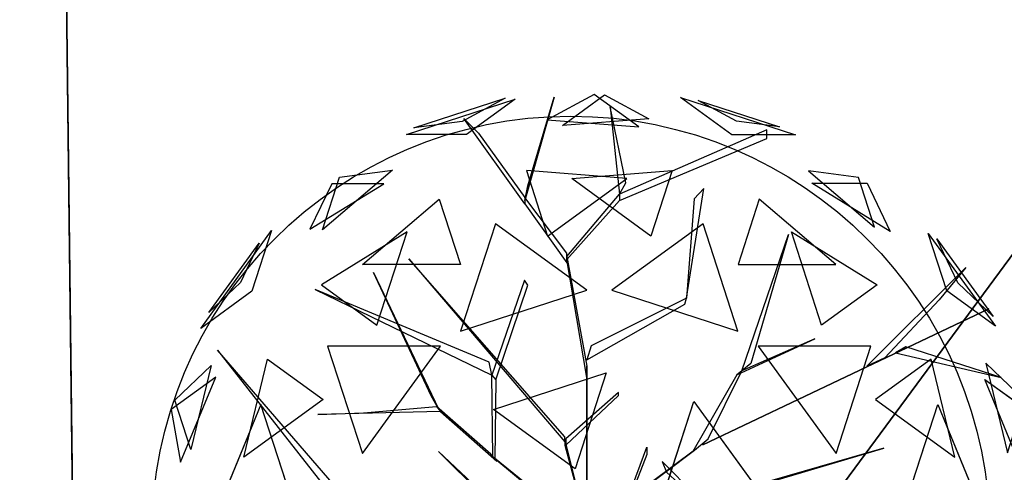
# Model space of a CAD drawing. Extents: x 22936 to 50368, y -4877 to 31080.
# Tile 75 of 256: x 43132 to 43426, y 1929 to 2064. Entities that reach past the tile are written whole.
import ezdxf

# ---------------------------------------------------------------- set-up
doc = ezdxf.new("R2010")
doc.units = 0
doc.layers.get('0').update_dxf_attribs({"linetype": 'CONTINUOUS'})
for name, color, linetype in [('00_TRACE_ARBRE', 3, 'CONTINUOUS'), ('00_TRACE_RDC', 241, 'CONTINUOUS'), ('08_AMENAGEMENTS_EXTERIEURS', 253, 'CONTINUOUS'), ('09_VEGETATION', 134, 'CONTINUOUS')]:
    doc.layers.add(name, color=color, linetype=linetype)

# ---------------------------------------------------------------- blocks, each defined once
blk = doc.blocks.new('TREE_GEOMETRIC_ROUND')
at = {"color": 7}
for p, q in [((73.1, 1727.2, 3565.9), (-113.8, 1626.2, 3265.8)), ((-53.5, 1603.3, 4661.7), (113.7, 1724.9, 4337.8)), ((250.8, 1598.1, 3199.5), (73.1, 1727.2, 3565.9)), ((113.7, 1724.9, 4337.8), (289.6, 1629.8, 4599.3)), ((-673.9, 1568, 4186.4), (-241.2, 1708.6, 4186.4)), ((-643.6, 1593.8, 3733.7), (-280.9, 1711.6, 3733.7)), ((-280.9, 1711.6, 3733.7), (-451.4, 1619.5, 3459.9)), ((-241.2, 1708.6, 4186.4), (-434.7, 1568, 4561.2)), ((-85.8, 1715.6, 3023), (-202.9, 1305.5, 3253.2)), ((-190.4, 1364.1, 3253.2), (-85.8, 1715.6, 3023)), ((620.5, 1566.6, 3316.1), (416.4, 1714.8, 3736.8)), ((416.4, 1714.8, 3736.8), (872.7, 1566.6, 3736.8)), ((638.1, 1620.9, 4415.9), (486, 1703.1, 4189.8)), ((486, 1703.1, 4189.8), (809.5, 1598, 4189.8)), ((136, 1677.9, 3577.5), (173.7, 1330.6, 3577.5)), ((198.8, 1376.7, 3650.7), (136, 1677.9, 3577.5)), ((-451.4, 1619.5, 3459.9), (-643.6, 1593.8, 3733.7)), ((-445.6, 1631.9, 3284.6), (-387.1, 1573.3, 3300.2)), ((-202.9, 1293, 3242.7), (-445.6, 1631.9, 3284.6)), ((-113.8, 1626.2, 3265.8), (250.8, 1598.1, 3199.5)), ((289.6, 1629.8, 4599.3), (-53.5, 1603.3, 4661.7)), ((809.5, 1598, 4189.8), (638.1, 1620.9, 4415.9)), ((-434.7, 1568, 4561.2), (-673.9, 1568, 4186.4)), ((-387.1, 1573.3, 3300.2), (-202.9, 1318.1, 3300.2)), ((759.5, 1585.9, 4205.1), (173.7, 1330.6, 3577.5)), ((872.7, 1566.6, 3736.8), (620.5, 1566.6, 3316.1)), ((759.5, 1552.4, 4205.1), (759.5, 1585.9, 4205.1)), ((173.7, 1305.5, 3608.8), (759.5, 1552.4, 4205.1)), ((-728.6, 1426.5, 3265.8), (-1007, 1189.4, 3199.5)), ((-939.1, 1398.3, 3565.9), (-728.6, 1426.5, 3265.8)), ((-196.4, 1424.5, 2902.3), (-112.1, 1165, 2577.8)), ((202.6, 1393.7, 2829.7), (-196.4, 1424.5, 2902.3)), ((-16.4, 1393.7, 5031.1), (382.6, 1424.5, 4958.5)), ((382.6, 1424.5, 4958.5), (298.3, 1165, 5283)), ((925.3, 1423.3, 4599.3), (1187.4, 1200.2, 4661.7)), ((1123.5, 1396.8, 4337.8), (925.3, 1423.3, 4599.3)), ((-1057.1, 1192.3, 4599.3), (-763.9, 1372.5, 4661.7)), ((-970.7, 1372.5, 4337.8), (-1057.1, 1192.3, 4599.3)), ((-1007, 1189.4, 3199.5), (-939.1, 1398.3, 3565.9)), ((-763.9, 1372.5, 4661.7), (-970.7, 1372.5, 4337.8)), ((-112.1, 1165, 2577.8), (202.6, 1393.7, 2829.7)), ((298.3, 1165, 5283), (-16.4, 1393.7, 5031.1)), ((173.7, 1330.6, 3577.5), (198.8, 1376.7, 3650.7)), ((1249.6, 1183.3, 3265.8), (938.1, 1374.8, 3199.5)), ((938.1, 1374.8, 3199.5), (1157.7, 1374.8, 3565.9)), ((1187.4, 1200.2, 4661.7), (1123.5, 1396.8, 4337.8)), ((1157.7, 1374.8, 3565.9), (1249.6, 1183.3, 3265.8)), ((-202.9, 1305.5, 3253.2), (-190.4, 1364.1, 3253.2)), ((440.3, 918.1, 4131.9), (508.8, 1353.2, 4822.3)), ((508.8, 1353.2, 4822.3), (469.9, 1312.8, 4644.5)), ((-847.9, 1052.3, 2829.7), (-543.2, 1311.8, 2902.3)), ((-543.2, 1311.8, 2902.3), (-458.8, 1052.3, 2577.8)), ((-35.6, 1096.3, 3315.9), (-202.9, 1318.1, 3300.2)), ((-202.9, 1318.1, 3300.2), (-202.9, 1293, 3242.7)), ((-202.9, 1293, 3242.7), (-35.6, 1058.6, 3242.7)), ((-35.6, 1083.8, 3300.2), (173.7, 1330.6, 3577.5)), ((173.7, 1305.5, 3608.8), (-35.6, 1071.2, 3326.4)), ((173.7, 1330.6, 3577.5), (173.7, 1305.5, 3608.8)), ((469.9, 1312.8, 4644.5), (440.3, 918.1, 4074.4)), ((729.4, 1311.8, 4958.5), (645, 1052.3, 5283)), ((1034.1, 1052.3, 5031.1), (729.4, 1311.8, 4958.5)), ((-1491.6, 798.4, 3736.8), (-1209.6, 1186.5, 3736.8)), ((-1209.6, 1186.5, 3736.8), (-1287.6, 946.6, 3316.1)), ((-670.7, 1181.1, 5031.1), (-1011.6, 971.5, 4958.5)), ((-790.9, 811.1, 5283), (-670.7, 1181.1, 5031.1)), ((-319.5, 1213.2, 5178.3), (-458, 787, 5468.4)), ((43.2, 949.8, 5468.4), (-319.5, 1213.2, 5178.3)), ((505.7, 1213.2, 2682.5), (143.1, 949.8, 2392.4)), ((644.2, 787, 2392.4), (505.7, 1213.2, 2682.5)), ((977.1, 811.1, 2577.8), (856.9, 1181.1, 2829.7)), ((856.9, 1181.1, 2829.7), (1197.9, 971.5, 2902.3)), ((1475, 947.5, 4561.2), (1401.1, 1175, 4186.4)), ((1401.1, 1175, 4186.4), (1668.5, 806.9, 4186.4)), ((-1458.9, 861, 4189.8), (-1259, 1136.1, 4189.8)), ((-1259, 1136.1, 4189.8), (-1333.8, 980.2, 4415.9)), ((659.8, 629.4, 4074.4), (845.8, 1171, 4367.3)), ((845.8, 1171, 4367.3), (695.2, 658.9, 4126.7)), ((1518.7, 979.3, 3459.9), (1435, 1154.1, 3733.7)), ((1435, 1154.1, 3733.7), (1659.1, 845.6, 3733.7)), ((-35.6, 1058.6, 3242.7), (-35.6, 1096.3, 3315.9)), ((-664.3, 1074, 5052.5), (-43.9, 347.3, 3886.1)), ((-664.3, 1074, 5042), (-664.3, 1074, 5052.5)), ((-43.9, 368.2, 3797.1), (-664.3, 1074, 5042)), ((-35.6, 1071.2, 3326.4), (-35.6, 1083.8, 3300.2)), ((-35.6, 1083.8, 3300.2), (43.9, 648.6, 2772)), ((43.9, 602.6, 2829.5), (-35.6, 1071.2, 3326.4)), ((-458.8, 1052.3, 2577.8), (-847.9, 1052.3, 2829.7)), ((-804.6, 1020.4, 3023), (-546, 478.3, 3253.2)), ((-575, 530.8, 3253.2), (-804.6, 1020.4, 3023)), ((645, 1052.3, 5283), (1034.1, 1052.3, 5031.1)), ((1157, 647.6, 3462.4), (1550.3, 1040.4, 3357.8)), ((1550.3, 1040.4, 3357.8), (1444.2, 912, 3431)), ((-1333.8, 980.2, 4415.9), (-1458.9, 861, 4189.8)), ((-204.6, 990.2, 4205.1), (-334, 613, 3577.5)), ((-191.1, 969.2, 4205.1), (-204.6, 990.2, 4205.1)), ((1659.1, 845.6, 3733.7), (1518.7, 979.3, 3459.9)), ((-1287.6, 946.6, 3316.1), (-1491.6, 798.4, 3736.8)), ((-345.2, 664.2, 3650.7), (-1035.9, 952.1, 3577.5)), ((-1035.9, 952.1, 3577.5), (-334, 613, 3577.5)), ((-1011.6, 971.5, 4958.5), (-790.9, 811.1, 5283)), ((-458, 787, 5468.4), (43.2, 949.8, 5468.4)), ((-317.6, 594, 3608.8), (-191.1, 969.2, 4205.1)), ((143.1, 949.8, 2392.4), (644.2, 787, 2392.4)), ((1197.9, 971.5, 2902.3), (977.1, 811.1, 2577.8)), ((1668.5, 806.9, 4186.4), (1475, 947.5, 4561.2)), ((440.3, 918.1, 4074.4), (61.4, 729.6, 2965.5)), ((432.8, 894.1, 4074.4), (440.3, 918.1, 4074.4)), ((440.3, 918.1, 4074.4), (440.3, 918.1, 4131.9)), ((1444.2, 912, 3431), (1228.9, 681.4, 3488.5)), ((43.9, 673.7, 2892.3), (432.8, 894.1, 4074.4)), ((504.8, 335.9, 3415.3), (1641.7, 875.3, 3593.2)), ((1641.7, 875.3, 3593.2), (504.8, 335.9, 3357.8)), ((640.5, 613.4, 4105.7), (950.7, 757.4, 4806.6)), ((950.7, 757.4, 4806.6), (659.8, 629.4, 4074.4)), ((-1424.8, 711.3, 4367.3), (-981.2, 146.5, 4126.7)), ((-935.2, 146.5, 4074.4), (-1424.8, 711.3, 4367.3)), ((-538.8, 728.2, 2392.4), (-987, 728.2, 2682.5)), ((-987, 728.2, 2682.5), (-848.5, 302, 2392.4)), ((-848.5, 302, 2392.4), (-538.8, 728.2, 2392.4)), ((61.4, 729.6, 2965.5), (43.9, 673.7, 2892.3)), ((725, 728.2, 5468.4), (1034.7, 302, 5468.4)), ((1173.2, 728.2, 5178.3), (725, 728.2, 5468.4)), ((1034.7, 302, 5468.4), (1173.2, 728.2, 5178.3)), ((1311.7, 725.2, 3561.8), (1270.6, 701, 3546.1)), ((1691.2, 602.7, 4205.1), (1311.7, 725.2, 3561.8)), ((-1319.9, 287.5, 5031.1), (-1225.9, 676.5, 4958.5)), ((-1225.9, 676.5, 4958.5), (-1005.2, 516.2, 5283)), ((1228.9, 681.4, 3488.5), (1157, 647.6, 3462.4)), ((1412.1, 676.5, 2902.3), (1191.4, 516.2, 2577.8)), ((1270.6, 701, 3546.1), (1691.2, 602.7, 4205.1)), ((1506.2, 287.5, 2829.7), (1412.1, 676.5, 2902.3)), ((-1594.7, 513.6, 4337.8), (-1450, 651.5, 4599.3)), ((-1450, 651.5, 4599.3), (-1530.8, 317, 4661.7)), ((-334, 613, 3577.5), (-345.2, 664.2, 3650.7)), ((43.9, 648.6, 2772), (43.9, 602.6, 2829.5)), ((43.9, 8.4, 1966.5), (43.9, 648.6, 2772)), ((526.6, 359.6, 3415.3), (659.8, 629.4, 4074.4)), ((659.8, 629.4, 4074.4), (640.5, 613.4, 4105.7)), ((695.2, 658.9, 4126.7), (659.8, 629.4, 4074.4)), ((1629.5, 660.3, 3265.8), (1715.4, 304.8, 3199.5)), ((1783.3, 513.7, 3565.9), (1629.5, 660.3, 3265.8)), ((-1431.8, 604.8, 3199.5), (-1609.5, 475.7, 3565.9)), ((-1571.2, 266.8, 3265.8), (-1431.8, 604.8, 3199.5)), ((-330.3, 289.4, 3300.2), (-334, 613, 3577.5)), ((-334, 613, 3577.5), (-317.6, 594, 3608.8)), ((-327.8, 475.9, 5644.3), (120.7, 621.6, 5644.3)), ((-317.6, 594, 3608.8), (-322, 279.9, 3326.4)), ((120.7, 621.6, 5644.3), (-3.3, 240.2, 5736.5)), ((43.9, 602.6, 2829.5), (43.9, -41.8, 1966.5)), ((640.5, 613.4, 4105.7), (465.5, 308.8, 3415.3)), ((1757.6, 277.7, 4599.3), (1626.4, 595.9, 4661.7)), ((1626.4, 595.9, 4661.7), (1793.7, 474.4, 4337.8)), ((-1530.8, 317, 4661.7), (-1594.7, 513.6, 4337.8)), ((-1005.2, 516.2, 5283), (-1319.9, 287.5, 5031.1)), ((-546, 478.3, 3253.2), (-575, 530.8, 3253.2)), ((169.5, 544, 4498), (-39.8, 359.9, 3797.1)), ((-39.8, 334.8, 3870.4), (169.5, 531.4, 4498)), ((169.5, 531.4, 4498), (169.5, 544, 4498)), ((1191.4, 516.2, 2577.8), (1506.2, 287.5, 2829.7)), ((-1609.5, 475.7, 3565.9), (-1571.2, 266.8, 3265.8)), ((-1252.3, 495.8, 2829.7), (-1404.9, 125.8, 2902.3)), ((-1132, 125.8, 2577.8), (-1252.3, 495.8, 2829.7)), ((-844.8, 462.9, 3300.2), (-554.3, 487.8, 3300.2)), ((-554.3, 487.8, 3300.2), (-537.8, 468.9, 3242.7)), ((-338.5, 298.9, 3315.9), (-554.3, 487.8, 3300.2)), ((-3.3, 240.2, 5736.5), (-327.8, 475.9, 5644.3)), ((345.4, 126.8, 5736.5), (469.4, 508.3, 5644.3)), ((469.4, 508.3, 5644.3), (746.6, 126.8, 5644.3)), ((1318.2, 125.8, 5283), (1438.5, 495.8, 5031.1)), ((1438.5, 495.8, 5031.1), (1591.1, 125.8, 4958.5)), ((-537.8, 468.9, 3242.7), (-1025.3, 456, 3284.6)), ((-1025.3, 456, 3284.6), (-844.8, 462.9, 3300.2)), ((-537.8, 468.9, 3242.7), (-313.8, 270.5, 3242.7)), ((-43.9, 347.3, 3886.1), (-43.9, 368.2, 3797.1)), ((-43.9, 359.9, 3797.1), (-43.9, 334.8, 3870.4)), ((48.1, -4.2, 2364), (-43.9, 359.9, 3797.1)), ((-39.8, 359.9, 3797.1), (-39.8, 334.8, 3870.4)), ((471.9, 314.1, 3415.3), (526.6, 359.6, 3415.3)), ((-43.9, 334.8, 3870.4), (48.1, -4.2, 2510.4)), ((43.9, -309.6, 4440.5), (282.4, 326.4, 5654)), ((43.9, -4.2, 2510.4), (471.9, 314.1, 3357.8)), ((471.9, 314.1, 3415.3), (43.9, -4.2, 2583.7)), ((282.4, 326.4, 5654), (282.4, 297.1, 5491.8)), ((465.5, 308.8, 3415.3), (471.9, 314.1, 3415.3)), ((471.9, 314.1, 3357.8), (471.9, 314.1, 3415.3)), ((1223.9, 322.2, 5052.5), (479.1, 108.8, 3886.1)), ((500, 108.8, 3797.1), (1223.9, 322.2, 5042)), ((504.8, 335.9, 3357.8), (504.8, 335.9, 3415.3)), ((1223.9, 322.2, 5042), (1223.9, 322.2, 5052.5)), ((-546.1, 309.6, 5523.2), (-257.3, 25.1, 4895.5)), ((-257.3, 37.7, 5010.6), (-546.1, 309.6, 5523.2)), ((-313.8, 270.5, 3242.7), (-338.5, 298.9, 3315.9)), ((-322, 279.9, 3326.4), (-330.3, 289.4, 3300.2)), ((-330.3, 289.4, 3300.2), (15, 12.8, 2772)), ((45.1, -22, 2829.5), (-322, 279.9, 3326.4)), ((282.4, 297.1, 5491.8), (43.9, -309.6, 4513.7)), ((342.6, 270.2, 4498), (360.8, 227.9, 4498)), ((477.9, 134.4, 3870.4), (342.6, 270.2, 4498)), ((360.8, 227.9, 4498), (487.8, 111.3, 3797.1))]:
    blk.add_line(p, q, dxfattribs=at)
mesh = blk.add_polyface(dxfattribs=at)
corners = [(73.1, 1727.2, 3565.9), (-113.8, 1626.2, 3265.8), (250.8, 1598.1, 3199.5)]
mesh.append_faces([[corners[k] for k in face] for face in [(0, 1, 2)]], dxfattribs={"color": 7})
mesh = blk.add_polyface(dxfattribs=at)
corners = [(-53.5, 1603.3, 4661.7), (113.7, 1724.9, 4337.8), (289.6, 1629.8, 4599.3)]
mesh.append_faces([[corners[k] for k in face] for face in [(0, 1, 2)]], dxfattribs={"color": 7})
mesh = blk.add_polyface(dxfattribs=at)
corners = [(-434.7, 1568, 4561.2), (-673.9, 1568, 4186.4), (-241.2, 1708.6, 4186.4)]
mesh.append_faces([[corners[k] for k in face] for face in [(0, 1, 2)]], dxfattribs={"color": 7})
mesh = blk.add_polyface(dxfattribs=at)
corners = [(-280.9, 1711.6, 3733.7), (-451.4, 1619.5, 3459.9), (-643.6, 1593.8, 3733.7)]
mesh.append_faces([[corners[k] for k in face] for face in [(0, 1, 2)]], dxfattribs={"color": 7})
mesh = blk.add_polyface(dxfattribs=at)
corners = [(-85.8, 1715.6, 3023), (-202.9, 1305.5, 3253.2), (-190.4, 1364.1, 3253.2)]
mesh.append_faces([[corners[k] for k in face] for face in [(0, 1, 2)]], dxfattribs={"color": 7})
mesh = blk.add_polyface(dxfattribs=at)
corners = [(872.7, 1566.6, 3736.8), (620.5, 1566.6, 3316.1), (416.4, 1714.8, 3736.8)]
mesh.append_faces([[corners[k] for k in face] for face in [(0, 1, 2)]], dxfattribs={"color": 7})
mesh = blk.add_polyface(dxfattribs=at)
corners = [(638.1, 1620.9, 4415.9), (486, 1703.1, 4189.8), (809.5, 1598, 4189.8)]
mesh.append_faces([[corners[k] for k in face] for face in [(0, 1, 2)]], dxfattribs={"color": 7})
mesh = blk.add_polyface(dxfattribs=at)
corners = [(136, 1677.9, 3577.5), (173.7, 1330.6, 3577.5), (198.8, 1376.7, 3650.7)]
mesh.append_faces([[corners[k] for k in face] for face in [(0, 1, 2)]], dxfattribs={"color": 7})
mesh = blk.add_polyface(dxfattribs=at)
corners = [(-939.1, 1398.3, 3565.9), (-728.6, 1426.5, 3265.8), (-1007, 1189.4, 3199.5)]
mesh.append_faces([[corners[k] for k in face] for face in [(0, 1, 2)]], dxfattribs={"color": 7})
mesh = blk.add_polyface(dxfattribs=at)
corners = [(-196.4, 1424.5, 2902.3), (-112.1, 1165, 2577.8), (202.6, 1393.7, 2829.7)]
mesh.append_faces([[corners[k] for k in face] for face in [(0, 1, 2)]], dxfattribs={"color": 7})
mesh = blk.add_polyface(dxfattribs=at)
corners = [(298.3, 1165, 5283), (-16.4, 1393.7, 5031.1), (382.6, 1424.5, 4958.5)]
mesh.append_faces([[corners[k] for k in face] for face in [(0, 1, 2)]], dxfattribs={"color": 7})
mesh = blk.add_polyface(dxfattribs=at)
corners = [(1187.4, 1200.2, 4661.7), (1123.5, 1396.8, 4337.8), (925.3, 1423.3, 4599.3)]
mesh.append_faces([[corners[k] for k in face] for face in [(0, 1, 2)]], dxfattribs={"color": 7})
mesh = blk.add_polyface(dxfattribs=at)
corners = [(-763.9, 1372.5, 4661.7), (-970.7, 1372.5, 4337.8), (-1057.1, 1192.3, 4599.3)]
mesh.append_faces([[corners[k] for k in face] for face in [(0, 1, 2)]], dxfattribs={"color": 7})
mesh = blk.add_polyface(dxfattribs=at)
corners = [(1157.7, 1374.8, 3565.9), (1249.6, 1183.3, 3265.8), (938.1, 1374.8, 3199.5)]
mesh.append_faces([[corners[k] for k in face] for face in [(0, 1, 2)]], dxfattribs={"color": 7})
mesh = blk.add_polyface(dxfattribs=at)
corners = [(-543.2, 1311.8, 2902.3), (-458.8, 1052.3, 2577.8), (-847.9, 1052.3, 2829.7)]
mesh.append_faces([[corners[k] for k in face] for face in [(0, 1, 2)]], dxfattribs={"color": 7})
mesh = blk.add_polyface(dxfattribs=at)
corners = [(645, 1052.3, 5283), (1034.1, 1052.3, 5031.1), (729.4, 1311.8, 4958.5)]
mesh.append_faces([[corners[k] for k in face] for face in [(0, 1, 2)]], dxfattribs={"color": 7})
mesh = blk.add_polyface(dxfattribs=at)
corners = [(-1209.6, 1186.5, 3736.8), (-1287.6, 946.6, 3316.1), (-1491.6, 798.4, 3736.8)]
mesh.append_faces([[corners[k] for k in face] for face in [(0, 1, 2)]], dxfattribs={"color": 7})
mesh = blk.add_polyface(dxfattribs=at)
corners = [(-670.7, 1181.1, 5031.1), (-1011.6, 971.5, 4958.5), (-790.9, 811.1, 5283)]
mesh.append_faces([[corners[k] for k in face] for face in [(0, 1, 2)]], dxfattribs={"color": 7})
mesh = blk.add_polyface(dxfattribs=at)
corners = [(43.2, 949.8, 5468.4), (-319.5, 1213.2, 5178.3), (-458, 787, 5468.4)]
mesh.append_faces([[corners[k] for k in face] for face in [(0, 1, 2)]], dxfattribs={"color": 7})
mesh = blk.add_polyface(dxfattribs=at)
corners = [(644.2, 787, 2392.4), (505.7, 1213.2, 2682.5), (143.1, 949.8, 2392.4)]
mesh.append_faces([[corners[k] for k in face] for face in [(0, 1, 2)]], dxfattribs={"color": 7})
mesh = blk.add_polyface(dxfattribs=at)
corners = [(1197.9, 971.5, 2902.3), (977.1, 811.1, 2577.8), (856.9, 1181.1, 2829.7)]
mesh.append_faces([[corners[k] for k in face] for face in [(0, 1, 2)]], dxfattribs={"color": 7})
mesh = blk.add_polyface(dxfattribs=at)
corners = [(1401.1, 1175, 4186.4), (1668.5, 806.9, 4186.4), (1475, 947.5, 4561.2)]
mesh.append_faces([[corners[k] for k in face] for face in [(0, 1, 2)]], dxfattribs={"color": 7})
mesh = blk.add_polyface(dxfattribs=at)
corners = [(-1259, 1136.1, 4189.8), (-1333.8, 980.2, 4415.9), (-1458.9, 861, 4189.8)]
mesh.append_faces([[corners[k] for k in face] for face in [(0, 1, 2)]], dxfattribs={"color": 7})
mesh = blk.add_polyface(dxfattribs=at)
corners = [(845.8, 1171, 4367.3), (695.2, 658.9, 4126.7), (659.8, 629.4, 4074.4)]
mesh.append_faces([[corners[k] for k in face] for face in [(0, 1, 2)]], dxfattribs={"color": 7})
mesh = blk.add_polyface(dxfattribs=at)
corners = [(1435, 1154.1, 3733.7), (1659.1, 845.6, 3733.7), (1518.7, 979.3, 3459.9)]
mesh.append_faces([[corners[k] for k in face] for face in [(0, 1, 2)]], dxfattribs={"color": 7})
mesh = blk.add_polyface(dxfattribs=at)
corners = [(-804.6, 1020.4, 3023), (-546, 478.3, 3253.2), (-575, 530.8, 3253.2)]
mesh.append_faces([[corners[k] for k in face] for face in [(0, 1, 2)]], dxfattribs={"color": 7})
mesh = blk.add_polyface(dxfattribs=at)
corners = [(-345.2, 664.2, 3650.7), (-1035.9, 952.1, 3577.5), (-334, 613, 3577.5)]
mesh.append_faces([[corners[k] for k in face] for face in [(0, 1, 2)]], dxfattribs={"color": 7})
mesh = blk.add_polyface(dxfattribs=at)
corners = [(1641.7, 875.3, 3593.2), (504.8, 335.9, 3357.8), (504.8, 335.9, 3415.3)]
mesh.append_faces([[corners[k] for k in face] for face in [(0, 1, 2)]], dxfattribs={"color": 7})
mesh = blk.add_polyface(dxfattribs=at)
corners = [(950.7, 757.4, 4806.6), (659.8, 629.4, 4074.4), (640.5, 613.4, 4105.7)]
mesh.append_faces([[corners[k] for k in face] for face in [(0, 1, 2)]], dxfattribs={"color": 7})
mesh = blk.add_polyface(dxfattribs=at)
corners = [(-1424.8, 711.3, 4367.3), (-981.2, 146.5, 4126.7), (-935.2, 146.5, 4074.4)]
mesh.append_faces([[corners[k] for k in face] for face in [(0, 1, 2)]], dxfattribs={"color": 7})
mesh = blk.add_polyface(dxfattribs=at)
corners = [(-538.8, 728.2, 2392.4), (-987, 728.2, 2682.5), (-848.5, 302, 2392.4)]
mesh.append_faces([[corners[k] for k in face] for face in [(0, 1, 2)]], dxfattribs={"color": 7})
mesh = blk.add_polyface(dxfattribs=at)
corners = [(1173.2, 728.2, 5178.3), (725, 728.2, 5468.4), (1034.7, 302, 5468.4)]
mesh.append_faces([[corners[k] for k in face] for face in [(0, 1, 2)]], dxfattribs={"color": 7})
mesh = blk.add_polyface(dxfattribs=at)
corners = [(1691.2, 602.7, 4205.1), (1311.7, 725.2, 3561.8), (1270.6, 701, 3546.1)]
mesh.append_faces([[corners[k] for k in face] for face in [(0, 1, 2)]], dxfattribs={"color": 7})
mesh = blk.add_polyface(dxfattribs=at)
corners = [(-1225.9, 676.5, 4958.5), (-1005.2, 516.2, 5283), (-1319.9, 287.5, 5031.1)]
mesh.append_faces([[corners[k] for k in face] for face in [(0, 1, 2)]], dxfattribs={"color": 7})
mesh = blk.add_polyface(dxfattribs=at)
corners = [(1412.1, 676.5, 2902.3), (1191.4, 516.2, 2577.8), (1506.2, 287.5, 2829.7)]
mesh.append_faces([[corners[k] for k in face] for face in [(0, 1, 2)]], dxfattribs={"color": 7})
mesh = blk.add_polyface(dxfattribs=at)
corners = [(-1450, 651.5, 4599.3), (-1530.8, 317, 4661.7), (-1594.7, 513.6, 4337.8)]
mesh.append_faces([[corners[k] for k in face] for face in [(0, 1, 2)]], dxfattribs={"color": 7})
mesh = blk.add_polyface(dxfattribs=at)
corners = [(43.9, 8.4, 1966.5), (43.9, 602.6, 2829.5), (43.9, -41.8, 1966.5), (43.9, 648.6, 2772)]
mesh.append_faces([[corners[k] for k in face] for face in [(0, 1, 2), (1, 0, 3)]], dxfattribs={"vtx0": -1, "color": 7})
mesh = blk.add_polyface(dxfattribs=at)
corners = [(1629.5, 660.3, 3265.8), (1715.4, 304.8, 3199.5), (1783.3, 513.7, 3565.9)]
mesh.append_faces([[corners[k] for k in face] for face in [(0, 1, 2)]], dxfattribs={"color": 7})
mesh = blk.add_polyface(dxfattribs=at)
corners = [(-1431.8, 604.8, 3199.5), (-1609.5, 475.7, 3565.9), (-1571.2, 266.8, 3265.8)]
mesh.append_faces([[corners[k] for k in face] for face in [(0, 1, 2)]], dxfattribs={"color": 7})
mesh = blk.add_polyface(dxfattribs=at)
corners = [(120.7, 621.6, 5644.3), (-3.3, 240.2, 5736.5), (-327.8, 475.9, 5644.3)]
mesh.append_faces([[corners[k] for k in face] for face in [(0, 1, 2)]], dxfattribs={"color": 7})
mesh = blk.add_polyface(dxfattribs=at)
corners = [(1626.4, 595.9, 4661.7), (1793.7, 474.4, 4337.8), (1757.6, 277.7, 4599.3)]
mesh.append_faces([[corners[k] for k in face] for face in [(0, 1, 2)]], dxfattribs={"color": 7})
mesh = blk.add_polyface(dxfattribs=at)
corners = [(-1252.3, 495.8, 2829.7), (-1404.9, 125.8, 2902.3), (-1132, 125.8, 2577.8)]
mesh.append_faces([[corners[k] for k in face] for face in [(0, 1, 2)]], dxfattribs={"color": 7})
mesh = blk.add_polyface(dxfattribs=at)
corners = [(746.6, 126.8, 5644.3), (345.4, 126.8, 5736.5), (469.4, 508.3, 5644.3)]
mesh.append_faces([[corners[k] for k in face] for face in [(0, 1, 2)]], dxfattribs={"color": 7})
mesh = blk.add_polyface(dxfattribs=at)
corners = [(1438.5, 495.8, 5031.1), (1591.1, 125.8, 4958.5), (1318.2, 125.8, 5283)]
mesh.append_faces([[corners[k] for k in face] for face in [(0, 1, 2)]], dxfattribs={"color": 7})
mesh = blk.add_polyface(dxfattribs=at)
corners = [(471.9, 314.1, 3357.8), (43.9, -4.2, 2583.7), (43.9, -4.2, 2510.4), (471.9, 314.1, 3415.3)]
mesh.append_faces([[corners[k] for k in face] for face in [(0, 1, 2), (1, 0, 3)]], dxfattribs={"vtx0": -1, "color": 7})
mesh = blk.add_polyface(dxfattribs=at)
corners = [(-546.1, 309.6, 5523.2), (-257.3, 25.1, 4895.5), (-257.3, 37.7, 5010.6)]
mesh.append_faces([[corners[k] for k in face] for face in [(0, 1, 2)]], dxfattribs={"color": 7})
blk = doc.blocks.new('ARBRE_SIMPLE')
for radius in [250, 17.5]:
    blk.add_circle((0, 0), radius)
blk = doc.blocks.new('GROUPER_1')
at = {"layer": '00_TRACE_ARBRE', "xscale": 0.5, "yscale": 0.5, "zscale": 0.5, "rotation": 10.53798942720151}
blk.add_blockref('ARBRE_SIMPLE', (1682.61, 2521.73), dxfattribs=at)
blk = doc.blocks.new('GROUPER_2')
at = {"layer": '00_TRACE_RDC', "color": 54}
blk.add_line((13617.26, 8121.31), (13658.26, 4680.7), dxfattribs=at)
at = {"layer": '00_TRACE_RDC'}
blk.add_blockref('GROUPER_1', (12098.99, 4265.72), dxfattribs=at)
blk = doc.blocks.new('GROUPER_100')
at = {"layer": '08_AMENAGEMENTS_EXTERIEURS'}
blk.add_line((0, 1328), (15.82, 0), dxfattribs=at)
mesh = blk.add_polyface(dxfattribs=at)
corners = [(997.25, 1328), (15.82, 0), (0, 1328), (957.25, 75), (997.25, 75), (957.25, 0)]
mesh.append_faces([[corners[k] for k in face] for face in [(0, 1, 2), (3, 0, 4)]], dxfattribs={"vtx0": -1})
mesh.append_faces([[corners[k] for k in face] for face in [(1, 0, 3)]], dxfattribs={"vtx0": -1, "vtx1": -1, "vtx2": -1})
mesh.append_faces([[corners[k] for k in face] for face in [(5, 1, 3)]], dxfattribs={"vtx1": -1})

msp = doc.modelspace()

# ---------------------------------------------------------------- block references
at = {"layer": '00_TRACE_RDC'}
msp.add_blockref('GROUPER_2', (29515.15, -4876.93), dxfattribs=at)
at = {"layer": '08_AMENAGEMENTS_EXTERIEURS', "color": 54}
msp.add_blockref('GROUPER_100', (43135.95, 1619.93), dxfattribs=at)
at = {"layer": '09_VEGETATION', "xscale": 0.075, "yscale": 0.075, "zscale": 0.075}
msp.add_blockref('TREE_GEOMETRIC_ROUND', (43298.25, 1912.45), dxfattribs=at)

doc.saveas('drawing.dxf')
